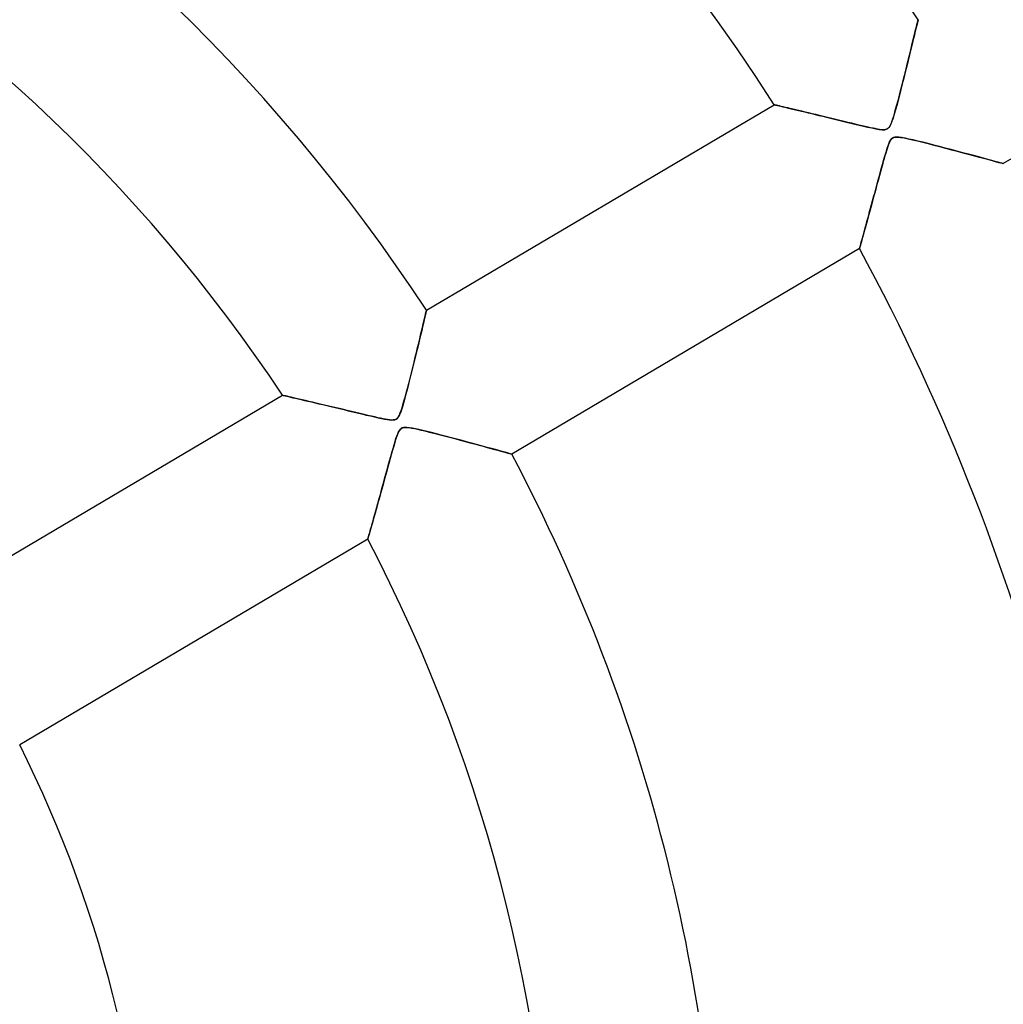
# Model space of a CAD drawing. Header units: millimetres. Extents: x -790 to 790, y -790 to 790.
# Tile 40 of 54: x 65 to 124, y 17 to 76. Entities that reach past the tile are written whole.
import ezdxf

# ---------------------------------------------------------------- set-up
doc = ezdxf.new("R2010")
doc.units = ezdxf.units.MM
doc.layers.add('HIDDEN', color=7, linetype='Continuous')
doc.layers.add('THICK', color=7, linetype='Continuous')

msp = doc.modelspace()

# ---------------------------------------------------------------- linework, layer by layer
at = {"layer": 'HIDDEN'}
for p, q in [((144.942, 79.909), (124.169, 67.625)), ((118.976, 75.802), (119.012, 75.953)), ((119.036, 76.052), (119.003, 75.914)), ((119.012, 75.953), (119.041, 76.073)), ((119.06, 76.151), (119.036, 76.052)), ((119.041, 76.073), (119.062, 76.161)), ((119.074, 76.212), (119.06, 76.151)), ((119.062, 76.161), (119.075, 76.214)), ((119.079, 76.232), (119.074, 76.212)), ((119.075, 76.214), (119.079, 76.232)), ((118.831, 75.203), (118.885, 75.425)), ((118.912, 75.537), (118.856, 75.303)), ((118.885, 75.425), (118.933, 75.625)), ((118.961, 75.742), (118.912, 75.537)), ((118.933, 75.625), (118.976, 75.802)), ((119.003, 75.914), (118.961, 75.742)), ((118.709, 74.701), (118.773, 74.962)), ((118.793, 75.044), (118.724, 74.761)), ((118.773, 74.962), (118.831, 75.203)), ((118.856, 75.303), (118.793, 75.044)), ((118.567, 74.12), (118.641, 74.42)), ((118.65, 74.457), (118.571, 74.135)), ((118.641, 74.42), (118.709, 74.701)), ((118.724, 74.761), (118.65, 74.457)), ((118.488, 73.798), (118.401, 73.448)), ((118.406, 73.467), (118.489, 73.802)), ((118.571, 74.135), (118.488, 73.798)), ((118.489, 73.802), (118.567, 74.12)), ((118.312, 73.093), (118.223, 72.739)), ((118.229, 72.76), (118.318, 73.116)), ((118.401, 73.448), (118.312, 73.093)), ((118.318, 73.116), (118.406, 73.467)), ((118.223, 72.739), (118.135, 72.391)), ((118.139, 72.407), (118.229, 72.76)), ((117.964, 71.725), (118.051, 72.062)), ((118.049, 72.051), (117.964, 71.722)), ((118.135, 72.391), (118.049, 72.051)), ((118.051, 72.062), (118.139, 72.407)), ((117.796, 71.088), (117.879, 71.399)), ((117.881, 71.408), (117.802, 71.111)), ((117.879, 71.399), (117.964, 71.725)), ((117.964, 71.722), (117.881, 71.408)), ((89.703, 58.859), (110.483, 71.148)), ((110.492, 71.146), (110.483, 71.148)), ((110.483, 71.148), (110.491, 71.146)), ((110.491, 71.146), (110.516, 71.141)), ((110.519, 71.14), (110.492, 71.146)), ((110.516, 71.141), (110.557, 71.131)), ((110.564, 71.129), (110.519, 71.14)), ((110.557, 71.131), (110.614, 71.118)), ((110.625, 71.115), (110.564, 71.129)), ((110.614, 71.118), (110.687, 71.1)), ((110.702, 71.097), (110.625, 71.115)), ((110.687, 71.1), (110.775, 71.08)), ((110.795, 71.075), (110.702, 71.097)), ((110.775, 71.08), (110.877, 71.055)), ((110.901, 71.05), (110.795, 71.075)), ((110.877, 71.055), (110.992, 71.028)), ((111.02, 71.022), (110.901, 71.05)), ((110.992, 71.028), (111.121, 70.998)), ((111.151, 70.99), (111.02, 71.022)), ((111.121, 70.998), (111.261, 70.964)), ((111.293, 70.957), (111.151, 70.99)), ((111.261, 70.964), (111.412, 70.928)), ((111.444, 70.921), (111.293, 70.957)), ((111.412, 70.928), (111.573, 70.89)), ((111.605, 70.883), (111.444, 70.921)), ((111.573, 70.89), (111.744, 70.849)), ((111.773, 70.842), (111.605, 70.883)), ((111.744, 70.849), (111.924, 70.806)), ((111.951, 70.8), (111.773, 70.842)), ((111.924, 70.806), (112.112, 70.761)), ((112.137, 70.755), (111.951, 70.8)), ((112.112, 70.761), (112.308, 70.714)), ((112.332, 70.709), (112.137, 70.755)), ((112.308, 70.714), (112.51, 70.666)), ((112.535, 70.66), (112.332, 70.709)), ((112.51, 70.666), (112.719, 70.615)), ((112.746, 70.609), (112.535, 70.66)), ((117.639, 70.529), (117.716, 70.795)), ((117.727, 70.835), (117.654, 70.581)), ((117.716, 70.795), (117.796, 71.088)), ((117.802, 71.111), (117.727, 70.835)), ((112.719, 70.615), (112.933, 70.564)), ((112.965, 70.556), (112.746, 70.609)), ((112.933, 70.564), (113.153, 70.511)), ((113.192, 70.501), (112.965, 70.556)), ((113.153, 70.511), (113.377, 70.457)), ((113.426, 70.445), (113.192, 70.501)), ((113.377, 70.457), (113.605, 70.401)), ((113.667, 70.386), (113.426, 70.445)), ((113.605, 70.401), (113.838, 70.345)), ((113.914, 70.326), (113.667, 70.386)), ((113.838, 70.345), (114.075, 70.287)), ((114.164, 70.266), (113.914, 70.326)), ((114.075, 70.287), (114.315, 70.229)), ((114.411, 70.206), (114.164, 70.266)), ((114.315, 70.229), (114.558, 70.17)), ((114.652, 70.147), (114.411, 70.206)), ((114.558, 70.17), (114.805, 70.11)), ((114.885, 70.091), (114.652, 70.147)), ((114.805, 70.11), (115.053, 70.05)), ((115.111, 70.036), (114.885, 70.091)), ((117.433, 69.944), (117.5, 70.101)), ((117.519, 70.155), (117.455, 69.993)), ((117.5, 70.101), (117.567, 70.296)), ((117.585, 70.353), (117.519, 70.155)), ((117.567, 70.296), (117.639, 70.529)), ((117.654, 70.581), (117.585, 70.353)), ((115.053, 70.05), (115.303, 69.99)), ((115.328, 69.984), (115.111, 70.036)), ((115.303, 69.99), (115.555, 69.93)), ((115.535, 69.935), (115.328, 69.984)), ((115.731, 69.889), (115.535, 69.935)), ((115.555, 69.93), (115.807, 69.871)), ((115.915, 69.846), (115.731, 69.889)), ((115.807, 69.871), (116.059, 69.813)), ((116.086, 69.807), (115.915, 69.846)), ((116.059, 69.813), (116.309, 69.758)), ((116.243, 69.772), (116.086, 69.807)), ((116.385, 69.742), (116.243, 69.772)), ((116.309, 69.758), (116.549, 69.709)), ((116.513, 69.716), (116.385, 69.742)), ((116.643, 69.692), (116.513, 69.716)), ((116.549, 69.709), (116.762, 69.673)), ((116.78, 69.671), (116.643, 69.692)), ((116.762, 69.673), (116.941, 69.654)), ((116.913, 69.656), (116.78, 69.671)), ((117.031, 69.653), (116.913, 69.656)), ((116.941, 69.654), (117.082, 69.656)), ((117.128, 69.663), (117.031, 69.653)), ((117.082, 69.656), (117.19, 69.679)), ((117.207, 69.686), (117.128, 69.663)), ((117.19, 69.679), (117.28, 69.73)), ((117.277, 69.727), (117.207, 69.686)), ((117.339, 69.788), (117.277, 69.727)), ((117.28, 69.73), (117.361, 69.818)), ((117.396, 69.873), (117.339, 69.788)), ((117.361, 69.818), (117.433, 69.944)), ((117.455, 69.993), (117.396, 69.873)), ((117.306, 68.754), (117.376, 68.92)), ((117.363, 68.895), (117.312, 68.771)), ((117.418, 69), (117.363, 68.895)), ((117.376, 68.92), (117.444, 69.043)), ((117.472, 69.08), (117.418, 69)), ((117.444, 69.043), (117.517, 69.126)), ((117.532, 69.138), (117.472, 69.08)), ((117.517, 69.126), (117.605, 69.181)), ((117.601, 69.179), (117.532, 69.138)), ((117.684, 69.204), (117.601, 69.179)), ((117.605, 69.181), (117.721, 69.209)), ((117.787, 69.214), (117.684, 69.204)), ((117.721, 69.209), (117.866, 69.212)), ((117.92, 69.208), (117.787, 69.214)), ((117.866, 69.212), (118.036, 69.194)), ((118.092, 69.185), (117.92, 69.208)), ((118.036, 69.194), (118.239, 69.159)), ((118.298, 69.148), (118.092, 69.185)), ((118.239, 69.159), (118.478, 69.11)), ((118.531, 69.098), (118.298, 69.148)), ((118.478, 69.11), (118.748, 69.049)), ((118.788, 69.04), (118.531, 69.098)), ((118.748, 69.049), (119.043, 68.979)), ((119.067, 68.973), (118.788, 69.04)), ((119.043, 68.979), (119.356, 68.901)), ((119.365, 68.899), (119.067, 68.973)), ((119.356, 68.901), (119.683, 68.819)), ((119.68, 68.82), (119.365, 68.899)), ((117.089, 68.07), (117.162, 68.317)), ((117.184, 68.39), (117.142, 68.251)), ((117.162, 68.317), (117.235, 68.55)), ((117.223, 68.515), (117.184, 68.39)), ((117.265, 68.64), (117.223, 68.515)), ((117.235, 68.55), (117.306, 68.754)), ((117.312, 68.771), (117.265, 68.64)), ((120.009, 68.736), (119.68, 68.82)), ((119.683, 68.819), (120.02, 68.733)), ((120.349, 68.648), (120.009, 68.736)), ((120.02, 68.733), (120.365, 68.644)), ((120.696, 68.558), (120.349, 68.648)), ((120.365, 68.644), (120.717, 68.552)), ((121.049, 68.465), (120.696, 68.558)), ((120.717, 68.552), (121.072, 68.459)), ((121.403, 68.372), (121.049, 68.465)), ((121.072, 68.459), (121.422, 68.367)), ((121.751, 68.279), (121.403, 68.372)), ((121.422, 68.367), (121.756, 68.278)), ((116.998, 67.746), (116.944, 67.552)), ((116.949, 67.573), (117.019, 67.822)), ((117.049, 67.928), (116.998, 67.746)), ((117.019, 67.822), (117.089, 68.07)), ((117.097, 68.097), (117.049, 67.928)), ((117.142, 68.251), (117.097, 68.097)), ((122.087, 68.189), (121.751, 68.279)), ((121.756, 68.278), (122.072, 68.194)), ((122.072, 68.194), (122.37, 68.114)), ((122.407, 68.104), (122.087, 68.189)), ((122.37, 68.114), (122.65, 68.038)), ((122.709, 68.022), (122.407, 68.104)), ((122.65, 68.038), (122.909, 67.968)), ((122.99, 67.946), (122.709, 68.022)), ((122.909, 67.968), (123.149, 67.903)), ((123.248, 67.876), (122.99, 67.946)), ((123.149, 67.903), (123.368, 67.844)), ((123.48, 67.813), (123.248, 67.876)), ((123.368, 67.844), (123.567, 67.789)), ((123.683, 67.758), (123.48, 67.813)), ((123.567, 67.789), (123.743, 67.741)), ((123.854, 67.711), (123.683, 67.758)), ((123.743, 67.741), (123.892, 67.701)), ((123.991, 67.674), (123.854, 67.711)), ((116.828, 67.132), (116.767, 66.908)), ((116.813, 67.075), (116.88, 67.323)), ((116.887, 67.347), (116.828, 67.132)), ((116.88, 67.323), (116.949, 67.573)), ((116.944, 67.552), (116.887, 67.347)), ((123.892, 67.701), (124.012, 67.668)), ((124.089, 67.647), (123.991, 67.674)), ((124.012, 67.668), (124.099, 67.644)), ((124.149, 67.63), (124.089, 67.647)), ((124.099, 67.644), (124.151, 67.63)), ((124.169, 67.625), (124.149, 67.63)), ((124.151, 67.63), (124.169, 67.625)), ((116.614, 66.342), (116.679, 66.584)), ((116.704, 66.676), (116.64, 66.437)), ((116.679, 66.584), (116.746, 66.828)), ((116.767, 66.908), (116.704, 66.676)), ((116.746, 66.828), (116.813, 67.075)), ((116.506, 65.943), (116.439, 65.698)), ((116.485, 65.868), (116.549, 66.103)), ((116.573, 66.192), (116.506, 65.943)), ((116.549, 66.103), (116.614, 66.342)), ((116.64, 66.437), (116.573, 66.192)), ((116.301, 65.187), (116.361, 65.41)), ((116.374, 65.459), (116.311, 65.227)), ((116.361, 65.41), (116.423, 65.637)), ((116.439, 65.698), (116.374, 65.459)), ((116.423, 65.637), (116.485, 65.868)), ((116.191, 64.784), (116.134, 64.575)), ((116.184, 64.757), (116.241, 64.97)), ((116.25, 65.002), (116.191, 64.784)), ((116.241, 64.97), (116.301, 65.187)), ((116.311, 65.227), (116.25, 65.002)), ((116.026, 64.18), (115.975, 63.995)), ((116.019, 64.155), (116.072, 64.349)), ((116.079, 64.373), (116.026, 64.18)), ((116.072, 64.349), (116.127, 64.55)), ((116.134, 64.575), (116.079, 64.373)), ((116.127, 64.55), (116.184, 64.757)), ((115.828, 63.461), (115.872, 63.621)), ((115.881, 63.652), (115.837, 63.493)), ((115.872, 63.621), (115.919, 63.79)), ((115.927, 63.819), (115.881, 63.652)), ((115.919, 63.79), (115.968, 63.969)), ((115.975, 63.995), (115.927, 63.819)), ((115.968, 63.969), (116.019, 64.155)), ((115.682, 62.931), (115.713, 63.045)), ((115.721, 63.073), (115.688, 62.955)), ((115.713, 63.045), (115.748, 63.172)), ((115.757, 63.202), (115.721, 63.073)), ((115.748, 63.172), (115.787, 63.311)), ((115.796, 63.343), (115.757, 63.202)), ((115.787, 63.311), (115.828, 63.461)), ((115.837, 63.493), (115.796, 63.343)), ((115.573, 62.541), (94.794, 50.252)), ((115.576, 62.55), (115.573, 62.541)), ((115.573, 62.541), (115.576, 62.549)), ((115.583, 62.577), (115.576, 62.55)), ((115.576, 62.549), (115.582, 62.574)), ((115.582, 62.574), (115.594, 62.614)), ((115.596, 62.621), (115.583, 62.577)), ((115.594, 62.614), (115.609, 62.67)), ((115.613, 62.682), (115.596, 62.621)), ((115.609, 62.67), (115.629, 62.742)), ((115.634, 62.758), (115.613, 62.682)), ((115.629, 62.742), (115.654, 62.83)), ((115.659, 62.849), (115.634, 62.758)), ((115.654, 62.83), (115.682, 62.931)), ((115.688, 62.955), (115.659, 62.849)), ((89.549, 58.201), (89.588, 58.365)), ((89.609, 58.456), (89.569, 58.286)), ((89.588, 58.365), (89.622, 58.509)), ((89.643, 58.599), (89.609, 58.456)), ((89.622, 58.509), (89.65, 58.631)), ((89.669, 58.712), (89.643, 58.599)), ((89.65, 58.631), (89.673, 58.729)), ((89.688, 58.793), (89.669, 58.712)), ((89.673, 58.729), (89.69, 58.801)), ((89.7, 58.843), (89.688, 58.793)), ((89.69, 58.801), (89.7, 58.845)), ((89.703, 58.859), (89.7, 58.843)), ((89.7, 58.845), (89.703, 58.859)), ((89.408, 57.607), (89.459, 57.82)), ((89.472, 57.873), (89.415, 57.634)), ((89.459, 57.82), (89.506, 58.018)), ((89.523, 58.091), (89.472, 57.873)), ((89.506, 58.018), (89.549, 58.201)), ((89.569, 58.286), (89.523, 58.091)), ((89.236, 56.888), (89.297, 57.141)), ((89.353, 57.377), (89.288, 57.103)), ((89.297, 57.141), (89.354, 57.381)), ((89.415, 57.634), (89.353, 57.377)), ((89.354, 57.381), (89.408, 57.607)), ((89.104, 56.341), (89.172, 56.621)), ((89.218, 56.814), (89.145, 56.512)), ((89.172, 56.621), (89.236, 56.888)), ((89.288, 57.103), (89.218, 56.814)), ((88.958, 55.747), (89.032, 56.05)), ((89.069, 56.199), (88.99, 55.879)), ((89.032, 56.05), (89.104, 56.341)), ((89.145, 56.512), (89.069, 56.199)), ((88.799, 55.11), (88.88, 55.434)), ((88.911, 55.559), (88.832, 55.242)), ((88.88, 55.434), (88.958, 55.747)), ((88.99, 55.879), (88.911, 55.559)), ((88.64, 54.48), (88.718, 54.789)), ((88.754, 54.929), (88.677, 54.625)), ((88.718, 54.789), (88.799, 55.11)), ((88.832, 55.242), (88.754, 54.929)), ((88.491, 53.908), (88.564, 54.185)), ((88.601, 54.33), (88.528, 54.048)), ((88.564, 54.185), (88.64, 54.48)), ((88.677, 54.625), (88.601, 54.33)), ((60.305, 41.473), (81.103, 53.773)), ((81.114, 53.77), (81.103, 53.773)), ((81.103, 53.773), (81.113, 53.771)), ((81.113, 53.771), (81.144, 53.764)), ((81.148, 53.763), (81.114, 53.77)), ((81.144, 53.764), (81.194, 53.752)), ((81.204, 53.75), (81.148, 53.763)), ((81.194, 53.752), (81.264, 53.736)), ((81.28, 53.733), (81.204, 53.75)), ((81.264, 53.736), (81.353, 53.716)), ((81.376, 53.711), (81.28, 53.733)), ((81.353, 53.716), (81.46, 53.691)), ((81.49, 53.684), (81.376, 53.711)), ((81.46, 53.691), (81.583, 53.663)), ((81.62, 53.654), (81.49, 53.684)), ((81.583, 53.663), (81.723, 53.631)), ((81.766, 53.621), (81.62, 53.654)), ((81.723, 53.631), (81.876, 53.595)), ((81.925, 53.584), (81.766, 53.621)), ((81.876, 53.595), (82.044, 53.557)), ((82.096, 53.544), (81.925, 53.584)), ((88.357, 53.416), (88.422, 53.651)), ((88.457, 53.78), (88.389, 53.529)), ((88.422, 53.651), (88.491, 53.908)), ((88.528, 54.048), (88.457, 53.78)), ((82.044, 53.557), (82.223, 53.515)), ((82.278, 53.502), (82.096, 53.544)), ((82.223, 53.515), (82.414, 53.47)), ((82.472, 53.457), (82.278, 53.502)), ((82.414, 53.47), (82.615, 53.423)), ((82.677, 53.409), (82.472, 53.457)), ((82.615, 53.423), (82.826, 53.374)), ((82.893, 53.358), (82.677, 53.409)), ((82.826, 53.374), (83.045, 53.322)), ((83.12, 53.305), (82.893, 53.358)), ((83.045, 53.322), (83.273, 53.269)), ((83.357, 53.249), (83.12, 53.305)), ((83.273, 53.269), (83.507, 53.213)), ((83.605, 53.19), (83.357, 53.249)), ((83.507, 53.213), (83.747, 53.157)), ((83.862, 53.129), (83.605, 53.19)), ((83.747, 53.157), (83.993, 53.098)), ((84.128, 53.066), (83.862, 53.129)), ((83.993, 53.098), (84.244, 53.038)), ((84.402, 53.001), (84.128, 53.066)), ((84.244, 53.038), (84.5, 52.977)), ((84.681, 52.934), (84.402, 53.001)), ((88.191, 52.865), (88.243, 53.024)), ((88.261, 53.085), (88.201, 52.894)), ((88.243, 53.024), (88.297, 53.206)), ((88.324, 53.297), (88.261, 53.085)), ((88.297, 53.206), (88.357, 53.416)), ((88.389, 53.529), (88.324, 53.297)), ((84.5, 52.977), (84.761, 52.915)), ((84.956, 52.868), (84.681, 52.934)), ((84.761, 52.915), (85.026, 52.851)), ((85.224, 52.804), (84.956, 52.868)), ((85.026, 52.851), (85.294, 52.787)), ((85.484, 52.741), (85.224, 52.804)), ((85.294, 52.787), (85.566, 52.722)), ((85.734, 52.681), (85.484, 52.741)), ((85.566, 52.722), (85.837, 52.657)), ((85.974, 52.624), (85.734, 52.681)), ((85.837, 52.657), (86.101, 52.594)), ((86.201, 52.571), (85.974, 52.624)), ((86.101, 52.594), (86.351, 52.536)), ((86.415, 52.521), (86.201, 52.571)), ((86.351, 52.536), (86.587, 52.481)), ((86.614, 52.475), (86.415, 52.521)), ((86.587, 52.481), (86.806, 52.432)), ((86.797, 52.434), (86.614, 52.475)), ((86.961, 52.398), (86.797, 52.434)), ((86.806, 52.432), (87.007, 52.389)), ((87.9, 52.351), (87.966, 52.406)), ((87.983, 52.424), (87.927, 52.37)), ((87.966, 52.406), (88.025, 52.483)), ((88.035, 52.497), (87.983, 52.424)), ((88.025, 52.483), (88.083, 52.588)), ((88.087, 52.597), (88.035, 52.497)), ((88.083, 52.588), (88.138, 52.718)), ((88.142, 52.73), (88.087, 52.597)), ((88.138, 52.718), (88.191, 52.865)), ((88.201, 52.894), (88.142, 52.73)), ((87.107, 52.368), (86.961, 52.398)), ((87.007, 52.389), (87.188, 52.353)), ((87.243, 52.342), (87.107, 52.368)), ((87.188, 52.353), (87.347, 52.324)), ((87.377, 52.32), (87.243, 52.342)), ((87.347, 52.324), (87.484, 52.305)), ((87.504, 52.303), (87.377, 52.32)), ((87.484, 52.305), (87.609, 52.295)), ((87.618, 52.295), (87.504, 52.303)), ((87.609, 52.295), (87.722, 52.297)), ((87.715, 52.296), (87.618, 52.295)), ((87.796, 52.308), (87.715, 52.296)), ((87.722, 52.297), (87.82, 52.315)), ((87.865, 52.332), (87.796, 52.308)), ((87.82, 52.315), (87.9, 52.351)), ((87.927, 52.37), (87.865, 52.332)), ((88.251, 51.821), (88.188, 51.785)), ((88.222, 51.807), (88.301, 51.838)), ((88.325, 51.844), (88.251, 51.821)), ((88.301, 51.838), (88.397, 51.853)), ((88.415, 51.855), (88.325, 51.844)), ((88.397, 51.853), (88.517, 51.853)), ((88.527, 51.852), (88.415, 51.855)), ((88.517, 51.853), (88.658, 51.839)), ((88.67, 51.837), (88.527, 51.852)), ((88.658, 51.839), (88.813, 51.814)), ((88.842, 51.809), (88.67, 51.837)), ((88.813, 51.814), (88.977, 51.783)), ((87.898, 51.236), (87.855, 51.104)), ((87.88, 51.182), (87.932, 51.335)), ((87.942, 51.364), (87.898, 51.236)), ((87.932, 51.335), (87.981, 51.465)), ((87.989, 51.483), (87.942, 51.364)), ((87.981, 51.465), (88.032, 51.579)), ((88.036, 51.587), (87.989, 51.483)), ((88.032, 51.579), (88.089, 51.677)), ((88.085, 51.672), (88.036, 51.587)), ((88.134, 51.736), (88.085, 51.672)), ((88.089, 51.677), (88.152, 51.754)), ((88.188, 51.785), (88.134, 51.736)), ((88.152, 51.754), (88.222, 51.807)), ((89.039, 51.77), (88.842, 51.809)), ((88.977, 51.783), (89.162, 51.743)), ((89.255, 51.723), (89.039, 51.77)), ((89.162, 51.743), (89.375, 51.695)), ((89.49, 51.668), (89.255, 51.723)), ((89.375, 51.695), (89.612, 51.638)), ((89.742, 51.606), (89.49, 51.668)), ((89.612, 51.638), (89.871, 51.575)), ((90.011, 51.54), (89.742, 51.606)), ((89.871, 51.575), (90.149, 51.505)), ((90.294, 51.468), (90.011, 51.54)), ((90.149, 51.505), (90.443, 51.43)), ((90.589, 51.392), (90.294, 51.468)), ((90.443, 51.43), (90.752, 51.35)), ((90.893, 51.313), (90.589, 51.392)), ((90.752, 51.35), (91.073, 51.266)), ((91.204, 51.232), (90.893, 51.313)), ((91.073, 51.266), (91.395, 51.181)), ((91.52, 51.148), (91.204, 51.232)), ((87.703, 50.594), (87.765, 50.81)), ((87.763, 50.8), (87.711, 50.621)), ((87.811, 50.962), (87.763, 50.8)), ((87.765, 50.81), (87.824, 51.007)), ((87.855, 51.104), (87.811, 50.962)), ((87.824, 51.007), (87.88, 51.182)), ((91.395, 51.181), (91.708, 51.098)), ((91.839, 51.063), (91.52, 51.148)), ((91.708, 51.098), (92.009, 51.017)), ((92.157, 50.978), (91.839, 51.063)), ((92.009, 51.017), (92.298, 50.939)), ((92.468, 50.894), (92.157, 50.978)), ((92.298, 50.939), (92.576, 50.864)), ((92.767, 50.812), (92.468, 50.894)), ((92.576, 50.864), (92.841, 50.792)), ((93.054, 50.734), (92.767, 50.812)), ((92.841, 50.792), (93.092, 50.724)), ((93.326, 50.66), (93.054, 50.734)), ((93.092, 50.724), (93.33, 50.658)), ((93.581, 50.589), (93.326, 50.66)), ((93.33, 50.658), (93.555, 50.597)), ((87.496, 49.852), (87.568, 50.114)), ((87.596, 50.213), (87.533, 49.988)), ((87.568, 50.114), (87.637, 50.361)), ((87.655, 50.424), (87.596, 50.213)), ((87.637, 50.361), (87.703, 50.594)), ((87.711, 50.621), (87.655, 50.424)), ((93.555, 50.597), (93.765, 50.539)), ((93.818, 50.524), (93.581, 50.589)), ((93.765, 50.539), (93.962, 50.484)), ((94.033, 50.464), (93.818, 50.524)), ((93.962, 50.484), (94.142, 50.434)), ((94.226, 50.411), (94.033, 50.464)), ((94.142, 50.434), (94.305, 50.389)), ((94.395, 50.364), (94.226, 50.411)), ((94.305, 50.389), (94.447, 50.349)), ((94.536, 50.324), (94.395, 50.364)), ((94.447, 50.349), (94.568, 50.315)), ((94.648, 50.293), (94.536, 50.324)), ((94.568, 50.315), (94.665, 50.288)), ((94.729, 50.27), (94.648, 50.293)), ((94.665, 50.288), (94.736, 50.268)), ((94.777, 50.257), (94.729, 50.27)), ((94.736, 50.268), (94.779, 50.256)), ((94.794, 50.252), (94.777, 50.257)), ((94.779, 50.256), (94.794, 50.252)), ((87.4, 49.502), (87.329, 49.244)), ((87.348, 49.314), (87.422, 49.583)), ((87.468, 49.75), (87.4, 49.502)), ((87.422, 49.583), (87.496, 49.852)), ((87.533, 49.988), (87.468, 49.75)), ((87.256, 48.978), (87.182, 48.705)), ((87.203, 48.785), (87.275, 49.048)), ((87.329, 49.244), (87.256, 48.978)), ((87.275, 49.048), (87.348, 49.314)), ((87.106, 48.429), (87.031, 48.157)), ((87.063, 48.272), (87.132, 48.526)), ((87.182, 48.705), (87.106, 48.429)), ((87.132, 48.526), (87.203, 48.785)), ((86.861, 47.542), (86.927, 47.78)), ((86.958, 47.893), (86.888, 47.639)), ((86.927, 47.78), (86.994, 48.023)), ((87.031, 48.157), (86.958, 47.893)), ((86.994, 48.023), (87.063, 48.272)), ((86.755, 47.159), (86.692, 46.934)), ((86.734, 47.085), (86.797, 47.31)), ((86.82, 47.394), (86.755, 47.159)), ((86.797, 47.31), (86.861, 47.542)), ((86.888, 47.639), (86.82, 47.394)), ((86.576, 46.518), (86.522, 46.326)), ((86.56, 46.46), (86.615, 46.659)), ((86.632, 46.72), (86.576, 46.518)), ((86.615, 46.659), (86.674, 46.868)), ((86.692, 46.934), (86.632, 46.72)), ((86.674, 46.868), (86.734, 47.085)), ((86.367, 45.777), (86.41, 45.929)), ((86.424, 45.977), (86.379, 45.82)), ((86.41, 45.929), (86.457, 46.094)), ((86.471, 46.146), (86.424, 45.977)), ((86.457, 46.094), (86.507, 46.272)), ((86.522, 46.326), (86.471, 46.146)), ((86.507, 46.272), (86.56, 46.46)), ((86.243, 45.34), (86.222, 45.265)), ((86.239, 45.324), (86.264, 45.412)), ((86.27, 45.435), (86.243, 45.34)), ((86.264, 45.412), (86.294, 45.518)), ((86.302, 45.547), (86.27, 45.435)), ((86.294, 45.518), (86.328, 45.64)), ((86.339, 45.676), (86.302, 45.547)), ((86.328, 45.64), (86.367, 45.777)), ((86.379, 45.82), (86.339, 45.676)), ((86.193, 45.166), (65.396, 32.866)), ((86.197, 45.177), (86.193, 45.166)), ((86.193, 45.166), (86.196, 45.176)), ((86.196, 45.176), (86.205, 45.206)), ((86.206, 45.21), (86.197, 45.177)), ((86.205, 45.206), (86.219, 45.255)), ((86.222, 45.265), (86.206, 45.21)), ((86.219, 45.255), (86.239, 45.324))]:
    msp.add_line(p, q, dxfattribs=at)
for radius, start, end in [(732, 0, 180.00002), (682, 0, 180.00002), (677, 0, 180.00002), (625, 0, 179.99998), (620, 0, 179.99998), (238.7, 0, 180.00002), (213.754, 270.00002, 89.99998), (141.39, 32.62657, 87.97343), (131.41, 32.78058, 87.81942), (107.29, 33.27109, 87.32891), (97.31, 33.5453, 87.05475), (131.41, 0, 28.41945), (107.29, 0, 27.92889), (97.31, 0, 27.65472), (73.19, 0, 26.68276)]:
    msp.add_arc((0, 0), radius, start, end, dxfattribs=at)
at = {"layer": 'THICK'}
for radius, start, end in [(677.5, 0, 180.00002), (619.99, 0, 179.99998), (272.8, 0, 89.99998), (247.854, 270.00002, 89.99998)]:
    msp.add_arc((0, 0), radius, start, end, dxfattribs=at)

doc.saveas('drawing.dxf')
